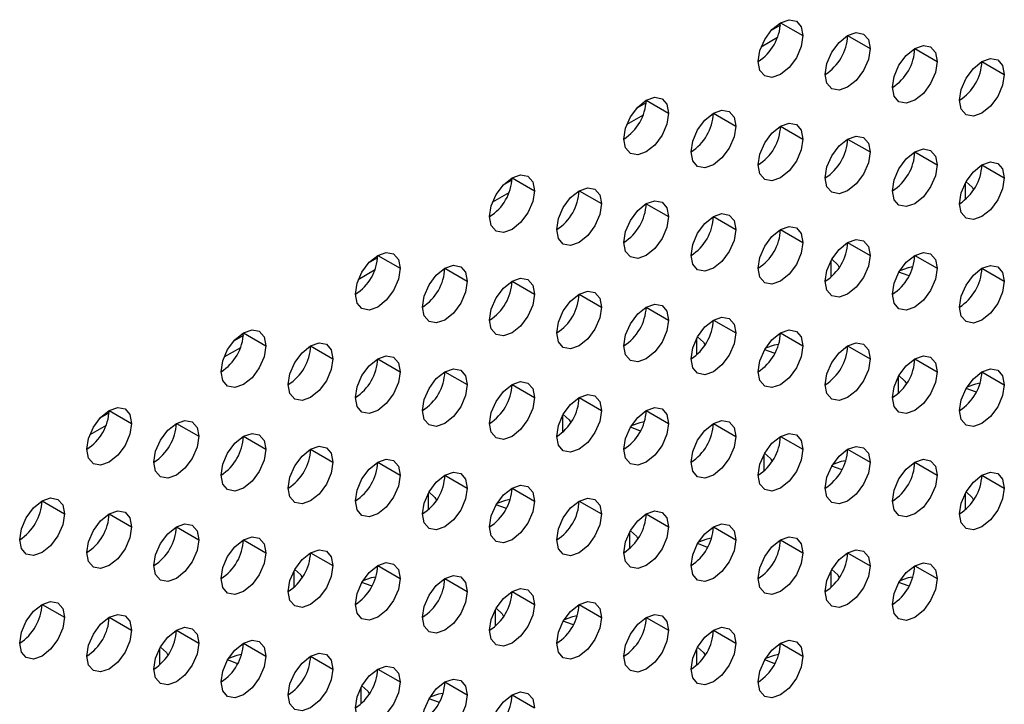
# Model space of a CAD drawing. Header units: millimetres. Extents: x 0 to 1118, y 0 to 864.
# Tile 134 of 256: x 938.42 to 942.31, y 639.38 to 642.08. Entities that reach past the tile are written whole.
import ezdxf

# ---------------------------------------------------------------- set-up
doc = ezdxf.new("R2010")
doc.units = ezdxf.units.MM

msp = doc.modelspace()

# ---------------------------------------------------------------- linework, layer by layer
at = {"color": 7, "linetype": 'Continuous', "lineweight": 25}
for p, q in [((941.4217, 642.0566), (941.3848, 642.0353)), ((941.4221, 642.0663), (941.5104, 642.0152)), ((941.6872, 642.0152), (941.7756, 641.9642)), ((941.9524, 641.9642), (942.0408, 641.9131)), ((942.2176, 641.9131), (942.3059, 641.8621)), ((940.8913, 641.7504), (940.8545, 641.7291)), ((940.8917, 641.7601), (940.9801, 641.7091)), ((941.1569, 641.7091), (941.2453, 641.658)), ((941.4221, 641.658), (941.5104, 641.607)), ((941.6872, 641.6069), (941.7756, 641.5559)), ((941.9524, 641.5559), (942.0408, 641.5049)), ((942.2176, 641.5048), (942.3059, 641.4538)), ((940.361, 641.4443), (940.3241, 641.423)), ((940.3614, 641.454), (940.4498, 641.4029)), ((940.6266, 641.4029), (940.715, 641.3519)), ((940.8917, 641.3518), (940.9801, 641.3008)), ((941.1569, 641.3008), (941.2453, 641.2498)), ((941.4221, 641.2497), (941.5104, 641.1987)), ((941.6872, 641.1987), (941.7756, 641.1476)), ((939.8307, 641.1381), (939.7938, 641.1168)), ((939.8311, 641.1478), (939.9195, 641.0968)), ((941.9524, 641.1476), (942.0408, 641.0966)), ((940.0962, 641.0968), (940.1846, 641.0457)), ((942.2176, 641.0966), (942.3059, 641.0455)), ((940.3614, 641.0457), (940.4498, 640.9947)), ((940.6266, 640.9946), (940.715, 640.9436)), ((940.8917, 640.9436), (940.9801, 640.8926)), ((941.1569, 640.8925), (941.2453, 640.8415)), ((939.3004, 640.8319), (939.2635, 640.8107)), ((939.3007, 640.8417), (939.3891, 640.7906)), ((941.4221, 640.8415), (941.5104, 640.7904)), ((939.5659, 640.7906), (939.6543, 640.7396)), ((941.6872, 640.7904), (941.7756, 640.7394)), ((939.8311, 640.7395), (939.9195, 640.6885)), ((941.9524, 640.7393), (942.0408, 640.6883)), ((940.0962, 640.6885), (940.1846, 640.6375)), ((942.2176, 640.6883), (942.3059, 640.6373)), ((940.3614, 640.6374), (940.4498, 640.5864)), ((940.6266, 640.5864), (940.715, 640.5353)), ((938.7704, 640.5355), (938.8588, 640.4845)), ((940.8917, 640.5353), (940.9801, 640.4843)), ((938.77, 640.5258), (938.7332, 640.5045)), ((939.0356, 640.4844), (939.124, 640.4334)), ((941.1569, 640.4842), (941.2453, 640.4332)), ((939.3007, 640.4334), (939.3891, 640.3824)), ((941.4221, 640.4332), (941.5104, 640.3822)), ((939.5659, 640.3823), (939.6543, 640.3313)), ((941.6872, 640.3821), (941.7756, 640.3311)), ((939.8311, 640.3313), (939.9195, 640.2802)), ((941.9524, 640.3311), (942.0408, 640.28)), ((940.0962, 640.2802), (940.1846, 640.2292)), ((942.2176, 640.28), (942.3059, 640.229)), ((940.3614, 640.2292), (940.4498, 640.1781)), ((938.5052, 640.1783), (938.5936, 640.1273)), ((940.6266, 640.1781), (940.715, 640.1271)), ((938.7704, 640.1272), (938.8588, 640.0762)), ((940.8917, 640.127), (940.9801, 640.076)), ((939.0356, 640.0762), (939.124, 640.0251)), ((941.1569, 640.076), (941.2453, 640.025)), ((939.3007, 640.0251), (939.3891, 639.9741)), ((941.4221, 640.0249), (941.5104, 639.9739)), ((939.5659, 639.9741), (939.6543, 639.923)), ((941.6872, 639.9739), (941.7756, 639.9228)), ((939.8311, 639.923), (939.9195, 639.872)), ((941.9524, 639.9228), (942.0408, 639.8718)), ((940.0962, 639.8719), (940.1846, 639.8209)), ((940.3614, 639.8209), (940.4498, 639.7699)), ((938.5052, 639.77), (938.5936, 639.719)), ((940.6266, 639.7698), (940.715, 639.7188)), ((938.7704, 639.719), (938.8588, 639.6679)), ((940.8917, 639.7188), (940.9801, 639.6677)), ((939.0356, 639.6679), (939.124, 639.6169)), ((941.1569, 639.6677), (941.2453, 639.6167)), ((939.3007, 639.6168), (939.3891, 639.5658)), ((941.4221, 639.6166), (941.5104, 639.5656)), ((939.5659, 639.5658), (939.6543, 639.5148)), ((939.8311, 639.5147), (939.9195, 639.4637)), ((940.0962, 639.4637), (940.1846, 639.4126)), ((940.3614, 639.4126), (940.4498, 639.3616))]:
    msp.add_line(p, q, dxfattribs=at)
at = {"color": 8, "linetype": 'Continuous', "lineweight": 25}
for p, q in [((941.4099, 642.0075), (941.3451, 641.9701)), ((940.8795, 641.7013), (940.8148, 641.664)), ((942.1513, 641.432), (942.1513, 641.3677)), ((940.3492, 641.3952), (940.2845, 641.3578)), ((941.6209, 641.1259), (941.6209, 641.0616)), ((939.8189, 641.089), (939.7542, 641.0517)), ((941.0906, 640.8197), (941.0906, 640.7554)), ((939.2885, 640.7829), (939.2238, 640.7455)), ((941.8861, 640.6665), (941.8861, 640.6022)), ((940.5603, 640.5136), (940.5603, 640.4493)), ((938.7582, 640.4767), (938.6935, 640.4393)), ((941.3558, 640.3604), (941.3558, 640.2961)), ((940.0299, 640.2074), (940.0299, 640.1431)), ((942.1513, 640.2072), (942.1513, 640.1429)), ((940.8254, 640.0542), (940.8254, 639.9899)), ((939.4996, 639.9012), (939.4996, 639.837)), ((941.6209, 639.901), (941.6209, 639.8368)), ((940.2951, 639.7481), (940.2951, 639.6838)), ((938.9693, 639.5951), (938.9693, 639.5308)), ((941.0906, 639.5949), (941.0906, 639.5306)), ((939.7648, 639.4419), (939.7648, 639.3776))]:
    msp.add_line(p, q, dxfattribs=at)
at = {"color": 7, "linetype": 'Continuous', "lineweight": 25, "flags": 128}
for points in [[(941.3337, 641.9132), (941.3404, 641.9561), (941.3596, 642.0003), (941.3882, 642.039), (941.4221, 642.0663), (941.4559, 642.078), (941.4846, 642.0725), (941.5037, 642.0504), (941.5104, 642.0152)], [(941.5104, 642.0152), (941.5037, 641.9723), (941.4846, 641.9281), (941.4559, 641.8894), (941.4221, 641.8622), (941.3882, 641.8504), (941.3596, 641.856), (941.3404, 641.878), (941.3337, 641.9132)], [(941.5988, 641.8621), (941.6056, 641.9051), (941.6247, 641.9493), (941.6534, 641.9879), (941.6872, 642.0152), (941.721, 642.027), (941.7497, 642.0214), (941.7689, 641.9994), (941.7756, 641.9642)], [(941.864, 641.8111), (941.8707, 641.854), (941.8899, 641.8982), (941.9186, 641.9369), (941.9524, 641.9642), (941.9862, 641.9759), (942.0149, 641.9704), (942.034, 641.9483), (942.0408, 641.9131)], [(941.7756, 641.9642), (941.7689, 641.9212), (941.7497, 641.8771), (941.721, 641.8384), (941.6872, 641.8111), (941.6534, 641.7993), (941.6247, 641.8049), (941.6056, 641.827), (941.5988, 641.8621)], [(942.0408, 641.9131), (942.034, 641.8702), (942.0149, 641.826), (941.9862, 641.7873), (941.9524, 641.76), (941.9186, 641.7483), (941.8899, 641.7538), (941.8707, 641.7759), (941.864, 641.8111)], [(942.1292, 641.76), (942.1359, 641.803), (942.1551, 641.8471), (942.1837, 641.8858), (942.2176, 641.9131), (942.2514, 641.9249), (942.2801, 641.9193), (942.2992, 641.8972), (942.3059, 641.8621)], [(942.3059, 641.8621), (942.2992, 641.8191), (942.2801, 641.775), (942.2514, 641.7363), (942.2176, 641.709), (942.1837, 641.6972), (942.1551, 641.7028), (942.1359, 641.7248), (942.1292, 641.76)], [(940.8033, 641.607), (940.8101, 641.65), (940.8292, 641.6942), (940.8579, 641.7328), (940.8917, 641.7601), (940.9256, 641.7719), (940.9542, 641.7663), (940.9734, 641.7443), (940.9801, 641.7091)], [(940.9801, 641.7091), (940.9734, 641.6661), (940.9542, 641.622), (940.9256, 641.5833), (940.8917, 641.556), (940.8579, 641.5442), (940.8292, 641.5498), (940.8101, 641.5719), (940.8033, 641.607)], [(941.0685, 641.556), (941.0752, 641.5989), (941.0944, 641.6431), (941.1231, 641.6818), (941.1569, 641.7091), (941.1907, 641.7208), (941.2194, 641.7153), (941.2386, 641.6932), (941.2453, 641.658)], [(941.3337, 641.5049), (941.3404, 641.5479), (941.3596, 641.592), (941.3882, 641.6307), (941.4221, 641.658), (941.4559, 641.6698), (941.4846, 641.6642), (941.5037, 641.6421), (941.5104, 641.607)], [(941.2453, 641.658), (941.2386, 641.6151), (941.2194, 641.5709), (941.1907, 641.5322), (941.1569, 641.5049), (941.1231, 641.4932), (941.0944, 641.4988), (941.0752, 641.5208), (941.0685, 641.556)], [(941.5104, 641.607), (941.5037, 641.564), (941.4846, 641.5199), (941.4559, 641.4812), (941.4221, 641.4539), (941.3882, 641.4421), (941.3596, 641.4477), (941.3404, 641.4697), (941.3337, 641.5049)], [(941.5988, 641.4539), (941.6056, 641.4968), (941.6247, 641.541), (941.6534, 641.5797), (941.6872, 641.607), (941.721, 641.6187), (941.7497, 641.6131), (941.7689, 641.5911), (941.7756, 641.5559)], [(941.7756, 641.5559), (941.7689, 641.513), (941.7497, 641.4688), (941.721, 641.4301), (941.6872, 641.4028), (941.6534, 641.3911), (941.6247, 641.3966), (941.6056, 641.4187), (941.5988, 641.4539)], [(941.864, 641.4028), (941.8707, 641.4457), (941.8899, 641.4899), (941.9186, 641.5286), (941.9524, 641.5559), (941.9862, 641.5677), (942.0149, 641.5621), (942.034, 641.54), (942.0408, 641.5049)], [(942.1292, 641.3517), (942.1359, 641.3947), (942.1551, 641.4389), (942.1837, 641.4775), (942.2176, 641.5048), (942.2514, 641.5166), (942.2801, 641.511), (942.2992, 641.489), (942.3059, 641.4538)], [(942.0408, 641.5049), (942.034, 641.4619), (942.0149, 641.4177), (941.9862, 641.3791), (941.9524, 641.3518), (941.9186, 641.34), (941.8899, 641.3456), (941.8707, 641.3676), (941.864, 641.4028)], [(940.273, 641.3009), (940.2797, 641.3438), (940.2989, 641.388), (940.3276, 641.4267), (940.3614, 641.454), (940.3952, 641.4657), (940.4239, 641.4602), (940.4431, 641.4381), (940.4498, 641.4029)], [(942.3059, 641.4538), (942.2992, 641.4109), (942.2801, 641.3667), (942.2514, 641.328), (942.2176, 641.3007), (942.1837, 641.2889), (942.1551, 641.2945), (942.1359, 641.3166), (942.1292, 641.3517)], [(942.1548, 641.4384), (942.1784, 641.4171), (942.1845, 641.4061)], [(940.4498, 641.4029), (940.4431, 641.36), (940.4239, 641.3158), (940.3952, 641.2771), (940.3614, 641.2498), (940.3276, 641.2381), (940.2989, 641.2437), (940.2797, 641.2657), (940.273, 641.3009)], [(940.5382, 641.2498), (940.5449, 641.2928), (940.5641, 641.3369), (940.5927, 641.3756), (940.6266, 641.4029), (940.6604, 641.4147), (940.6891, 641.4091), (940.7082, 641.3871), (940.715, 641.3519)], [(940.715, 641.3519), (940.7082, 641.3089), (940.6891, 641.2648), (940.6604, 641.2261), (940.6266, 641.1988), (940.5927, 641.187), (940.5641, 641.1926), (940.5449, 641.2147), (940.5382, 641.2498)], [(940.8033, 641.1988), (940.8101, 641.2417), (940.8292, 641.2859), (940.8579, 641.3246), (940.8917, 641.3519), (940.9256, 641.3636), (940.9542, 641.358), (940.9734, 641.336), (940.9801, 641.3008)], [(941.0685, 641.1477), (941.0752, 641.1907), (941.0944, 641.2348), (941.1231, 641.2735), (941.1569, 641.3008), (941.1907, 641.3126), (941.2194, 641.307), (941.2386, 641.2849), (941.2453, 641.2498)], [(940.9801, 641.3008), (940.9734, 641.2579), (940.9542, 641.2137), (940.9256, 641.175), (940.8917, 641.1477), (940.8579, 641.136), (940.8292, 641.1415), (940.8101, 641.1636), (940.8033, 641.1988)], [(941.2453, 641.2498), (941.2386, 641.2068), (941.2194, 641.1626), (941.1907, 641.124), (941.1569, 641.0967), (941.1231, 641.0849), (941.0944, 641.0905), (941.0752, 641.1125), (941.0685, 641.1477)], [(941.3337, 641.0967), (941.3404, 641.1396), (941.3596, 641.1838), (941.3882, 641.2224), (941.4221, 641.2497), (941.4559, 641.2615), (941.4846, 641.2559), (941.5037, 641.2339), (941.5104, 641.1987)], [(941.5104, 641.1987), (941.5037, 641.1558), (941.4846, 641.1116), (941.4559, 641.0729), (941.4221, 641.0456), (941.3882, 641.0339), (941.3596, 641.0394), (941.3404, 641.0615), (941.3337, 641.0967)], [(941.5988, 641.0456), (941.6056, 641.0885), (941.6247, 641.1327), (941.6534, 641.1714), (941.6872, 641.1987), (941.721, 641.2104), (941.7497, 641.2049), (941.7689, 641.1828), (941.7756, 641.1476)], [(939.7427, 640.9947), (939.7494, 641.0377), (939.7686, 641.0819), (939.7972, 641.1205), (939.8311, 641.1478), (939.8649, 641.1596), (939.8936, 641.154), (939.9127, 641.132), (939.9195, 641.0968)], [(941.864, 640.9945), (941.8707, 641.0375), (941.8899, 641.0817), (941.9186, 641.1203), (941.9524, 641.1476), (941.9862, 641.1594), (942.0149, 641.1538), (942.034, 641.1318), (942.0408, 641.0966)], [(941.7756, 641.1476), (941.7689, 641.1047), (941.7497, 641.0605), (941.721, 641.0218), (941.6872, 640.9946), (941.6534, 640.9828), (941.6247, 640.9884), (941.6056, 641.0104), (941.5988, 641.0456)], [(941.6244, 641.1322), (941.648, 641.1109), (941.6542, 641.1)], [(939.9195, 641.0968), (939.9127, 641.0538), (939.8936, 641.0097), (939.8649, 640.971), (939.8311, 640.9437), (939.7972, 640.9319), (939.7686, 640.9375), (939.7494, 640.9596), (939.7427, 640.9947)], [(940.0078, 640.9437), (940.0146, 640.9866), (940.0337, 641.0308), (940.0624, 641.0695), (940.0962, 641.0968), (940.1301, 641.1085), (940.1587, 641.103), (940.1779, 641.0809), (940.1846, 641.0457)], [(942.0408, 641.0966), (942.034, 641.0536), (942.0149, 641.0095), (941.9862, 640.9708), (941.9524, 640.9435), (941.9186, 640.9317), (941.8899, 640.9373), (941.8707, 640.9594), (941.864, 640.9945)], [(941.93, 641.0669), (941.9266, 641.0677), (941.8897, 641.0813)], [(941.945, 641.1024), (941.9266, 641.0989), (941.8931, 641.087)], [(942.1292, 640.9435), (942.1359, 640.9864), (942.1551, 641.0306), (942.1837, 641.0693), (942.2176, 641.0966), (942.2514, 641.1083), (942.2801, 641.1028), (942.2992, 641.0807), (942.3059, 641.0455)], [(940.1846, 641.0457), (940.1779, 641.0028), (940.1587, 640.9586), (940.1301, 640.9199), (940.0962, 640.8926), (940.0624, 640.8809), (940.0337, 640.8864), (940.0146, 640.9085), (940.0078, 640.9437)], [(940.273, 640.8926), (940.2797, 640.9356), (940.2989, 640.9797), (940.3276, 641.0184), (940.3614, 641.0457), (940.3952, 641.0575), (940.4239, 641.0519), (940.4431, 641.0298), (940.4498, 640.9947)], [(942.3059, 641.0455), (942.2992, 641.0026), (942.2801, 640.9584), (942.2514, 640.9197), (942.2176, 640.8924), (942.1837, 640.8807), (942.1551, 640.8862), (942.1359, 640.9083), (942.1292, 640.9435)], [(940.5382, 640.8416), (940.5449, 640.8845), (940.5641, 640.9287), (940.5927, 640.9674), (940.6266, 640.9947), (940.6604, 641.0064), (940.6891, 641.0008), (940.7082, 640.9788), (940.715, 640.9436)], [(940.4498, 640.9947), (940.4431, 640.9517), (940.4239, 640.9075), (940.3952, 640.8689), (940.3614, 640.8416), (940.3276, 640.8298), (940.2989, 640.8354), (940.2797, 640.8574), (940.273, 640.8926)], [(940.715, 640.9436), (940.7082, 640.9007), (940.6891, 640.8565), (940.6604, 640.8178), (940.6266, 640.7905), (940.5927, 640.7788), (940.5641, 640.7843), (940.5449, 640.8064), (940.5382, 640.8416)], [(940.8033, 640.7905), (940.8101, 640.8334), (940.8292, 640.8776), (940.8579, 640.9163), (940.8917, 640.9436), (940.9256, 640.9553), (940.9542, 640.9498), (940.9734, 640.9277), (940.9801, 640.8926)], [(940.9801, 640.8926), (940.9734, 640.8496), (940.9542, 640.8054), (940.9256, 640.7668), (940.8917, 640.7395), (940.8579, 640.7277), (940.8292, 640.7333), (940.8101, 640.7553), (940.8033, 640.7905)], [(941.0685, 640.7394), (941.0752, 640.7824), (941.0944, 640.8266), (941.1231, 640.8652), (941.1569, 640.8925), (941.1907, 640.9043), (941.2194, 640.8987), (941.2386, 640.8767), (941.2453, 640.8415)], [(939.2123, 640.6886), (939.2191, 640.7315), (939.2382, 640.7757), (939.2669, 640.8144), (939.3007, 640.8417), (939.3346, 640.8534), (939.3632, 640.8479), (939.3824, 640.8258), (939.3891, 640.7906)], [(941.3337, 640.6884), (941.3404, 640.7313), (941.3596, 640.7755), (941.3882, 640.8142), (941.4221, 640.8415), (941.4559, 640.8532), (941.4846, 640.8477), (941.5037, 640.8256), (941.5104, 640.7904)], [(941.2453, 640.8415), (941.2386, 640.7985), (941.2194, 640.7544), (941.1907, 640.7157), (941.1569, 640.6884), (941.1231, 640.6766), (941.0944, 640.6822), (941.0752, 640.7043), (941.0685, 640.7394)], [(941.0941, 640.8261), (941.1177, 640.8048), (941.1238, 640.7938)], [(939.3891, 640.7906), (939.3824, 640.7477), (939.3632, 640.7035), (939.3346, 640.6648), (939.3007, 640.6375), (939.2669, 640.6258), (939.2382, 640.6314), (939.2191, 640.6534), (939.2123, 640.6886)], [(939.4775, 640.6375), (939.4842, 640.6805), (939.5034, 640.7246), (939.5321, 640.7633), (939.5659, 640.7906), (939.5997, 640.8024), (939.6284, 640.7968), (939.6476, 640.7747), (939.6543, 640.7396)], [(941.5104, 640.7904), (941.5037, 640.7475), (941.4846, 640.7033), (941.4559, 640.6646), (941.4221, 640.6373), (941.3882, 640.6256), (941.3596, 640.6312), (941.3404, 640.6532), (941.3337, 640.6884)], [(941.3997, 640.7607), (941.3963, 640.7615), (941.3594, 640.7752)], [(941.4146, 640.7962), (941.3963, 640.7928), (941.3628, 640.7809)], [(941.5988, 640.6373), (941.6056, 640.6803), (941.6247, 640.7244), (941.6534, 640.7631), (941.6872, 640.7904), (941.721, 640.8022), (941.7497, 640.7966), (941.7689, 640.7745), (941.7756, 640.7394)], [(939.6543, 640.7396), (939.6476, 640.6966), (939.6284, 640.6525), (939.5997, 640.6138), (939.5659, 640.5865), (939.5321, 640.5747), (939.5034, 640.5803), (939.4842, 640.6023), (939.4775, 640.6375)], [(939.7427, 640.5865), (939.7494, 640.6294), (939.7686, 640.6736), (939.7972, 640.7123), (939.8311, 640.7396), (939.8649, 640.7513), (939.8936, 640.7457), (939.9127, 640.7237), (939.9195, 640.6885)], [(941.7756, 640.7394), (941.7689, 640.6964), (941.7497, 640.6523), (941.721, 640.6136), (941.6872, 640.5863), (941.6534, 640.5745), (941.6247, 640.5801), (941.6056, 640.6021), (941.5988, 640.6373)], [(941.864, 640.5863), (941.8707, 640.6292), (941.8899, 640.6734), (941.9186, 640.7121), (941.9524, 640.7394), (941.9862, 640.7511), (942.0149, 640.7455), (942.034, 640.7235), (942.0408, 640.6883)], [(939.9195, 640.6885), (939.9127, 640.6456), (939.8936, 640.6014), (939.8649, 640.5627), (939.8311, 640.5354), (939.7972, 640.5237), (939.7686, 640.5292), (939.7494, 640.5513), (939.7427, 640.5865)], [(940.0078, 640.5354), (940.0146, 640.5783), (940.0337, 640.6225), (940.0624, 640.6612), (940.0962, 640.6885), (940.1301, 640.7003), (940.1587, 640.6947), (940.1779, 640.6726), (940.1846, 640.6375)], [(942.0408, 640.6883), (942.034, 640.6454), (942.0149, 640.6012), (941.9862, 640.5625), (941.9524, 640.5352), (941.9186, 640.5235), (941.8899, 640.529), (941.8707, 640.5511), (941.864, 640.5863)], [(942.1292, 640.5352), (942.1359, 640.5781), (942.1551, 640.6223), (942.1837, 640.661), (942.2176, 640.6883), (942.2514, 640.7001), (942.2801, 640.6945), (942.2992, 640.6724), (942.3059, 640.6373)], [(941.8896, 640.673), (941.9132, 640.6517), (941.9193, 640.6407)], [(940.1846, 640.6375), (940.1779, 640.5945), (940.1587, 640.5503), (940.1301, 640.5117), (940.0962, 640.4844), (940.0624, 640.4726), (940.0337, 640.4782), (940.0146, 640.5002), (940.0078, 640.5354)], [(940.273, 640.4843), (940.2797, 640.5273), (940.2989, 640.5715), (940.3276, 640.6101), (940.3614, 640.6374), (940.3952, 640.6492), (940.4239, 640.6436), (940.4431, 640.6216), (940.4498, 640.5864)], [(942.3059, 640.6373), (942.2992, 640.5943), (942.2801, 640.5501), (942.2514, 640.5115), (942.2176, 640.4842), (942.1837, 640.4724), (942.1551, 640.478), (942.1359, 640.5), (942.1292, 640.5352)], [(942.1953, 640.6076), (942.1918, 640.6084), (942.1549, 640.6221)], [(942.2102, 640.6432), (942.1918, 640.6397), (942.1583, 640.6278)], [(940.4498, 640.5864), (940.4431, 640.5435), (940.4239, 640.4993), (940.3952, 640.4606), (940.3614, 640.4333), (940.3276, 640.4215), (940.2989, 640.4271), (940.2797, 640.4492), (940.273, 640.4843)], [(940.5382, 640.4333), (940.5449, 640.4762), (940.5641, 640.5204), (940.5927, 640.5591), (940.6266, 640.5864), (940.6604, 640.5981), (940.6891, 640.5926), (940.7082, 640.5705), (940.715, 640.5353)], [(938.682, 640.3824), (938.6887, 640.4254), (938.7079, 640.4695), (938.7366, 640.5082), (938.7704, 640.5355), (938.8042, 640.5473), (938.8329, 640.5417), (938.8521, 640.5197), (938.8588, 640.4845)], [(940.715, 640.5353), (940.7082, 640.4924), (940.6891, 640.4482), (940.6604, 640.4095), (940.6266, 640.3822), (940.5927, 640.3705), (940.5641, 640.3761), (940.5449, 640.3981), (940.5382, 640.4333)], [(940.8033, 640.3822), (940.8101, 640.4252), (940.8292, 640.4693), (940.8579, 640.508), (940.8917, 640.5353), (940.9256, 640.5471), (940.9542, 640.5415), (940.9734, 640.5195), (940.9801, 640.4843)], [(938.9472, 640.3314), (938.9539, 640.3743), (938.9731, 640.4185), (939.0017, 640.4572), (939.0356, 640.4845), (939.0694, 640.4962), (939.0981, 640.4906), (939.1172, 640.4686), (939.124, 640.4334)], [(940.5638, 640.5199), (940.5874, 640.4986), (940.5935, 640.4877)], [(941.0685, 640.3312), (941.0752, 640.3741), (941.0944, 640.4183), (941.1231, 640.457), (941.1569, 640.4843), (941.1907, 640.496), (941.2194, 640.4904), (941.2386, 640.4684), (941.2453, 640.4332)], [(938.8588, 640.4845), (938.8521, 640.4415), (938.8329, 640.3974), (938.8042, 640.3587), (938.7704, 640.3314), (938.7366, 640.3196), (938.7079, 640.3252), (938.6887, 640.3473), (938.682, 640.3824)], [(940.9801, 640.4843), (940.9734, 640.4413), (940.9542, 640.3972), (940.9256, 640.3585), (940.8917, 640.3312), (940.8579, 640.3194), (940.8292, 640.325), (940.8101, 640.3471), (940.8033, 640.3822)], [(940.8694, 640.4546), (940.866, 640.4553), (940.829, 640.469)], [(940.8843, 640.4901), (940.866, 640.4866), (940.8324, 640.4747)], [(939.124, 640.4334), (939.1172, 640.3905), (939.0981, 640.3463), (939.0694, 640.3076), (939.0356, 640.2803), (939.0017, 640.2686), (938.9731, 640.2741), (938.9539, 640.2962), (938.9472, 640.3314)], [(939.2123, 640.2803), (939.2191, 640.3233), (939.2382, 640.3674), (939.2669, 640.4061), (939.3007, 640.4334), (939.3346, 640.4452), (939.3632, 640.4396), (939.3824, 640.4175), (939.3891, 640.3824)], [(941.2453, 640.4332), (941.2386, 640.3903), (941.2194, 640.3461), (941.1907, 640.3074), (941.1569, 640.2801), (941.1231, 640.2684), (941.0944, 640.2739), (941.0752, 640.296), (941.0685, 640.3312)], [(941.3337, 640.2801), (941.3404, 640.3231), (941.3596, 640.3672), (941.3882, 640.4059), (941.4221, 640.4332), (941.4559, 640.445), (941.4846, 640.4394), (941.5037, 640.4173), (941.5104, 640.3822)], [(939.3891, 640.3824), (939.3824, 640.3394), (939.3632, 640.2952), (939.3346, 640.2566), (939.3007, 640.2293), (939.2669, 640.2175), (939.2382, 640.2231), (939.2191, 640.2451), (939.2123, 640.2803)], [(939.4775, 640.2293), (939.4842, 640.2722), (939.5034, 640.3164), (939.5321, 640.355), (939.5659, 640.3823), (939.5997, 640.3941), (939.6284, 640.3885), (939.6476, 640.3665), (939.6543, 640.3313)], [(941.5104, 640.3822), (941.5037, 640.3392), (941.4846, 640.295), (941.4559, 640.2564), (941.4221, 640.2291), (941.3882, 640.2173), (941.3596, 640.2229), (941.3404, 640.2449), (941.3337, 640.2801)], [(941.5988, 640.2291), (941.6056, 640.272), (941.6247, 640.3162), (941.6534, 640.3548), (941.6872, 640.3821), (941.721, 640.3939), (941.7497, 640.3883), (941.7689, 640.3663), (941.7756, 640.3311)], [(939.7427, 640.1782), (939.7494, 640.2211), (939.7686, 640.2653), (939.7972, 640.304), (939.8311, 640.3313), (939.8649, 640.343), (939.8936, 640.3375), (939.9127, 640.3154), (939.9195, 640.2802)], [(941.3593, 640.3668), (941.3829, 640.3455), (941.389, 640.3345)], [(941.864, 640.178), (941.8707, 640.2209), (941.8899, 640.2651), (941.9186, 640.3038), (941.9524, 640.3311), (941.9862, 640.3428), (942.0149, 640.3373), (942.034, 640.3152), (942.0408, 640.28)], [(939.6543, 640.3313), (939.6476, 640.2884), (939.6284, 640.2442), (939.5997, 640.2055), (939.5659, 640.1782), (939.5321, 640.1665), (939.5034, 640.172), (939.4842, 640.1941), (939.4775, 640.2293)], [(941.7756, 640.3311), (941.7689, 640.2882), (941.7497, 640.244), (941.721, 640.2053), (941.6872, 640.178), (941.6534, 640.1663), (941.6247, 640.1718), (941.6056, 640.1939), (941.5988, 640.2291)], [(941.6649, 640.3015), (941.6615, 640.3023), (941.6246, 640.3159)], [(941.6798, 640.337), (941.6615, 640.3335), (941.628, 640.3217)], [(939.9195, 640.2802), (939.9127, 640.2373), (939.8936, 640.1931), (939.8649, 640.1544), (939.8311, 640.1272), (939.7972, 640.1154), (939.7686, 640.121), (939.7494, 640.143), (939.7427, 640.1782)], [(940.0078, 640.1271), (940.0146, 640.1701), (940.0337, 640.2143), (940.0624, 640.2529), (940.0962, 640.2802), (940.1301, 640.292), (940.1587, 640.2864), (940.1779, 640.2644), (940.1846, 640.2292)], [(942.0408, 640.28), (942.034, 640.2371), (942.0149, 640.1929), (941.9862, 640.1542), (941.9524, 640.127), (941.9186, 640.1152), (941.8899, 640.1208), (941.8707, 640.1428), (941.864, 640.178)], [(942.1292, 640.1269), (942.1359, 640.1699), (942.1551, 640.2141), (942.1837, 640.2527), (942.2176, 640.28), (942.2514, 640.2918), (942.2801, 640.2862), (942.2992, 640.2642), (942.3059, 640.229)], [(940.1846, 640.2292), (940.1779, 640.1862), (940.1587, 640.1421), (940.1301, 640.1034), (940.0962, 640.0761), (940.0624, 640.0643), (940.0337, 640.0699), (940.0146, 640.092), (940.0078, 640.1271)], [(940.273, 640.0761), (940.2797, 640.119), (940.2989, 640.1632), (940.3276, 640.2019), (940.3614, 640.2292), (940.3952, 640.2409), (940.4239, 640.2354), (940.4431, 640.2133), (940.4498, 640.1781)], [(942.3059, 640.229), (942.2992, 640.186), (942.2801, 640.1419), (942.2514, 640.1032), (942.2176, 640.0759), (942.1837, 640.0641), (942.1551, 640.0697), (942.1359, 640.0918), (942.1292, 640.1269)], [(938.4169, 640.0252), (938.4236, 640.0682), (938.4427, 640.1123), (938.4714, 640.151), (938.5052, 640.1783), (938.5391, 640.1901), (938.5677, 640.1845), (938.5869, 640.1624), (938.5936, 640.1273)], [(940.0334, 640.2138), (940.057, 640.1925), (940.0632, 640.1815)], [(940.354, 640.1839), (940.3357, 640.1805), (940.3021, 640.1686)], [(940.5382, 640.025), (940.5449, 640.068), (940.5641, 640.1121), (940.5927, 640.1508), (940.6266, 640.1781), (940.6604, 640.1899), (940.6891, 640.1843), (940.7082, 640.1622), (940.715, 640.1271)], [(942.1549, 640.2137), (942.1784, 640.1925), (942.1845, 640.1814)], [(940.4498, 640.1781), (940.4431, 640.1352), (940.4239, 640.091), (940.3952, 640.0523), (940.3614, 640.025), (940.3276, 640.0133), (940.2989, 640.0188), (940.2797, 640.0409), (940.273, 640.0761)], [(940.3391, 640.1484), (940.3357, 640.1492), (940.2987, 640.1628)], [(938.5936, 640.1273), (938.5869, 640.0843), (938.5677, 640.0401), (938.5391, 640.0015), (938.5052, 639.9742), (938.4714, 639.9624), (938.4427, 639.968), (938.4236, 639.99), (938.4169, 640.0252)], [(938.682, 639.9742), (938.6887, 640.0171), (938.7079, 640.0613), (938.7366, 640.1), (938.7704, 640.1273), (938.8042, 640.139), (938.8329, 640.1334), (938.8521, 640.1114), (938.8588, 640.0762)], [(940.715, 640.1271), (940.7082, 640.0841), (940.6891, 640.04), (940.6604, 640.0013), (940.6266, 639.974), (940.5927, 639.9622), (940.5641, 639.9678), (940.5449, 639.9898), (940.5382, 640.025)], [(940.8033, 639.974), (940.8101, 640.0169), (940.8292, 640.0611), (940.8579, 640.0998), (940.8917, 640.1271), (940.9256, 640.1388), (940.9542, 640.1332), (940.9734, 640.1112), (940.9801, 640.076)], [(938.8588, 640.0762), (938.8521, 640.0333), (938.8329, 639.9891), (938.8042, 639.9504), (938.7704, 639.9231), (938.7366, 639.9114), (938.7079, 639.9169), (938.6887, 639.939), (938.682, 639.9742)], [(938.9472, 639.9231), (938.9539, 639.966), (938.9731, 640.0102), (939.0017, 640.0489), (939.0356, 640.0762), (939.0694, 640.0879), (939.0981, 640.0824), (939.1172, 640.0603), (939.124, 640.0251)], [(940.9801, 640.076), (940.9734, 640.0331), (940.9542, 639.9889), (940.9256, 639.9502), (940.8917, 639.9229), (940.8579, 639.9112), (940.8292, 639.9167), (940.8101, 639.9388), (940.8033, 639.974)], [(941.0685, 639.9229), (941.0752, 639.9658), (941.0944, 640.01), (941.1231, 640.0487), (941.1569, 640.076), (941.1907, 640.0877), (941.2194, 640.0822), (941.2386, 640.0601), (941.2453, 640.025)], [(939.2123, 639.872), (939.2191, 639.915), (939.2382, 639.9592), (939.2669, 639.9978), (939.3007, 640.0251), (939.3346, 640.0369), (939.3632, 640.0313), (939.3824, 640.0093), (939.3891, 639.9741)], [(940.829, 640.0607), (940.8525, 640.0394), (940.8587, 640.0284)], [(941.1495, 640.0308), (941.1312, 640.0274), (941.0977, 640.0155)], [(941.3337, 639.8718), (941.3404, 639.9148), (941.3596, 639.959), (941.3882, 639.9976), (941.4221, 640.0249), (941.4559, 640.0367), (941.4846, 640.0311), (941.5037, 640.0091), (941.5104, 639.9739)], [(939.124, 640.0251), (939.1172, 639.9822), (939.0981, 639.938), (939.0694, 639.8994), (939.0356, 639.8721), (939.0017, 639.8603), (938.9731, 639.8659), (938.9539, 639.8879), (938.9472, 639.9231)], [(941.2453, 640.025), (941.2386, 639.982), (941.2194, 639.9378), (941.1907, 639.8992), (941.1569, 639.8719), (941.1231, 639.8601), (941.0944, 639.8657), (941.0752, 639.8877), (941.0685, 639.9229)], [(941.1346, 639.9953), (941.1312, 639.9961), (941.0942, 640.0097)], [(939.3891, 639.9741), (939.3824, 639.9311), (939.3632, 639.887), (939.3346, 639.8483), (939.3007, 639.821), (939.2669, 639.8092), (939.2382, 639.8148), (939.2191, 639.8369), (939.2123, 639.872)], [(939.4775, 639.821), (939.4842, 639.8639), (939.5034, 639.9081), (939.5321, 639.9468), (939.5659, 639.9741), (939.5997, 639.9858), (939.6284, 639.9803), (939.6476, 639.9582), (939.6543, 639.923)], [(941.5104, 639.9739), (941.5037, 639.9309), (941.4846, 639.8868), (941.4559, 639.8481), (941.4221, 639.8208), (941.3882, 639.809), (941.3596, 639.8146), (941.3404, 639.8367), (941.3337, 639.8718)], [(941.5988, 639.8208), (941.6056, 639.8637), (941.6247, 639.9079), (941.6534, 639.9466), (941.6872, 639.9739), (941.721, 639.9856), (941.7497, 639.9801), (941.7689, 639.958), (941.7756, 639.9228)], [(939.6543, 639.923), (939.6476, 639.8801), (939.6284, 639.8359), (939.5997, 639.7972), (939.5659, 639.7699), (939.5321, 639.7582), (939.5034, 639.7638), (939.4842, 639.7858), (939.4775, 639.821)], [(939.7427, 639.7699), (939.7494, 639.8129), (939.7686, 639.857), (939.7972, 639.8957), (939.8311, 639.923), (939.8649, 639.9348), (939.8936, 639.9292), (939.9127, 639.9071), (939.9195, 639.872)], [(941.7756, 639.9228), (941.7689, 639.8799), (941.7497, 639.8357), (941.721, 639.797), (941.6872, 639.7697), (941.6534, 639.758), (941.6247, 639.7636), (941.6056, 639.7856), (941.5988, 639.8208)], [(941.864, 639.7697), (941.8707, 639.8127), (941.8899, 639.8568), (941.9186, 639.8955), (941.9524, 639.9228), (941.9862, 639.9346), (942.0149, 639.929), (942.034, 639.907), (942.0408, 639.8718)], [(939.5031, 639.9076), (939.5267, 639.8863), (939.5328, 639.8754)], [(939.9195, 639.872), (939.9127, 639.829), (939.8936, 639.7849), (939.8649, 639.7462), (939.8311, 639.7189), (939.7972, 639.7071), (939.7686, 639.7127), (939.7494, 639.7347), (939.7427, 639.7699)], [(939.8236, 639.8778), (939.8053, 639.8743), (939.7718, 639.8624)], [(940.0078, 639.7189), (940.0146, 639.7618), (940.0337, 639.806), (940.0624, 639.8447), (940.0962, 639.872), (940.1301, 639.8837), (940.1587, 639.8781), (940.1779, 639.8561), (940.1846, 639.8209)], [(941.6245, 639.9076), (941.648, 639.8863), (941.6542, 639.8752)], [(942.0408, 639.8718), (942.034, 639.8288), (942.0149, 639.7847), (941.9862, 639.746), (941.9524, 639.7187), (941.9186, 639.7069), (941.8899, 639.7125), (941.8707, 639.7345), (941.864, 639.7697)], [(941.945, 639.8778), (941.9266, 639.8743), (941.8933, 639.8625)], [(939.8087, 639.8423), (939.8053, 639.843), (939.7684, 639.8567)], [(940.273, 639.6678), (940.2797, 639.7107), (940.2989, 639.7549), (940.3276, 639.7936), (940.3614, 639.8209), (940.3952, 639.8327), (940.4239, 639.8271), (940.4431, 639.805), (940.4498, 639.7699)], [(941.9301, 639.8422), (941.9266, 639.843), (941.8898, 639.8566)], [(940.1846, 639.8209), (940.1779, 639.778), (940.1587, 639.7338), (940.1301, 639.6951), (940.0962, 639.6678), (940.0624, 639.6561), (940.0337, 639.6616), (940.0146, 639.6837), (940.0078, 639.7189)], [(938.4169, 639.6169), (938.4236, 639.6599), (938.4427, 639.7041), (938.4714, 639.7427), (938.5052, 639.77), (938.5391, 639.7818), (938.5677, 639.7762), (938.5869, 639.7542), (938.5936, 639.719)], [(940.4498, 639.7699), (940.4431, 639.7269), (940.4239, 639.6827), (940.3952, 639.6441), (940.3614, 639.6168), (940.3276, 639.605), (940.2989, 639.6106), (940.2797, 639.6326), (940.273, 639.6678)], [(940.5382, 639.6167), (940.5449, 639.6597), (940.5641, 639.7039), (940.5927, 639.7425), (940.6266, 639.7698), (940.6604, 639.7816), (940.6891, 639.776), (940.7082, 639.754), (940.715, 639.7188)], [(938.5936, 639.719), (938.5869, 639.6761), (938.5677, 639.6319), (938.5391, 639.5932), (938.5052, 639.5659), (938.4714, 639.5541), (938.4427, 639.5597), (938.4236, 639.5818), (938.4169, 639.6169)], [(938.682, 639.5659), (938.6887, 639.6088), (938.7079, 639.653), (938.7366, 639.6917), (938.7704, 639.719), (938.8042, 639.7307), (938.8329, 639.7252), (938.8521, 639.7031), (938.8588, 639.6679)], [(940.2987, 639.7545), (940.3222, 639.7332), (940.3284, 639.7222)], [(940.715, 639.7188), (940.7082, 639.6759), (940.6891, 639.6317), (940.6604, 639.593), (940.6266, 639.5657), (940.5927, 639.5539), (940.5641, 639.5595), (940.5449, 639.5816), (940.5382, 639.6167)], [(940.6192, 639.7247), (940.6008, 639.7212), (940.5674, 639.7094)], [(940.8033, 639.5657), (940.8101, 639.6086), (940.8292, 639.6528), (940.8579, 639.6915), (940.8917, 639.7188), (940.9256, 639.7305), (940.9542, 639.725), (940.9734, 639.7029), (940.9801, 639.6677)], [(938.9472, 639.5148), (938.9539, 639.5578), (938.9731, 639.6019), (939.0017, 639.6406), (939.0356, 639.6679), (939.0694, 639.6797), (939.0981, 639.6741), (939.1172, 639.6521), (939.124, 639.6169)], [(940.6043, 639.6892), (940.6008, 639.69), (940.5639, 639.7036)], [(941.0685, 639.5146), (941.0752, 639.5576), (941.0944, 639.6017), (941.1231, 639.6404), (941.1569, 639.6677), (941.1907, 639.6795), (941.2194, 639.6739), (941.2386, 639.6519), (941.2453, 639.6167)], [(938.8588, 639.6679), (938.8521, 639.625), (938.8329, 639.5808), (938.8042, 639.5421), (938.7704, 639.5148), (938.7366, 639.5031), (938.7079, 639.5087), (938.6887, 639.5307), (938.682, 639.5659)], [(940.9801, 639.6677), (940.9734, 639.6248), (940.9542, 639.5806), (940.9256, 639.5419), (940.8917, 639.5146), (940.8579, 639.5029), (940.8292, 639.5085), (940.8101, 639.5305), (940.8033, 639.5657)], [(939.124, 639.6169), (939.1172, 639.5739), (939.0981, 639.5298), (939.0694, 639.4911), (939.0356, 639.4638), (939.0017, 639.452), (938.9731, 639.4576), (938.9539, 639.4797), (938.9472, 639.5148)], [(938.9728, 639.6015), (938.9964, 639.5801), (939.0025, 639.5692)], [(939.2123, 639.4638), (939.2191, 639.5067), (939.2382, 639.5509), (939.2669, 639.5896), (939.3007, 639.6169), (939.3346, 639.6286), (939.3632, 639.623), (939.3824, 639.601), (939.3891, 639.5658)], [(941.2453, 639.6167), (941.2386, 639.5737), (941.2194, 639.5296), (941.1907, 639.4909), (941.1569, 639.4636), (941.1231, 639.4518), (941.0944, 639.4574), (941.0752, 639.4795), (941.0685, 639.5146)], [(941.0942, 639.6014), (941.1177, 639.5801), (941.1239, 639.5691)], [(941.3337, 639.4636), (941.3404, 639.5065), (941.3596, 639.5507), (941.3882, 639.5894), (941.4221, 639.6167), (941.4559, 639.6284), (941.4846, 639.6228), (941.5037, 639.6008), (941.5104, 639.5656)], [(939.3891, 639.5658), (939.3824, 639.5229), (939.3632, 639.4787), (939.3346, 639.44), (939.3007, 639.4127), (939.2669, 639.401), (939.2382, 639.4065), (939.2191, 639.4286), (939.2123, 639.4638)], [(939.2933, 639.5716), (939.275, 639.5682), (939.2414, 639.5563)], [(939.4775, 639.4127), (939.4842, 639.4557), (939.5034, 639.4998), (939.5321, 639.5385), (939.5659, 639.5658), (939.5997, 639.5776), (939.6284, 639.572), (939.6476, 639.5499), (939.6543, 639.5148)], [(941.5104, 639.5656), (941.5037, 639.5227), (941.4846, 639.4785), (941.4559, 639.4398), (941.4221, 639.4125), (941.3882, 639.4008), (941.3596, 639.4063), (941.3404, 639.4284), (941.3337, 639.4636)], [(941.4147, 639.5716), (941.3963, 639.5682), (941.3629, 639.5563)], [(939.2784, 639.5361), (939.275, 639.5369), (939.238, 639.5505)], [(939.7427, 639.3617), (939.7494, 639.4046), (939.7686, 639.4488), (939.7972, 639.4874), (939.8311, 639.5147), (939.8649, 639.5265), (939.8936, 639.5209), (939.9127, 639.4989), (939.9195, 639.4637)], [(941.3998, 639.5361), (941.3963, 639.5369), (941.3594, 639.5505)], [(939.6543, 639.5148), (939.6476, 639.4718), (939.6284, 639.4276), (939.5997, 639.389), (939.5659, 639.3617), (939.5321, 639.3499), (939.5034, 639.3555), (939.4842, 639.3775), (939.4775, 639.4127)], [(939.9195, 639.4637), (939.9127, 639.4208), (939.8936, 639.3766), (939.8649, 639.3379), (939.8311, 639.3106), (939.7972, 639.2989), (939.7686, 639.3044), (939.7494, 639.3265), (939.7427, 639.3617)], [(939.7683, 639.4483), (939.7919, 639.4271), (939.798, 639.4161)], [(940.0078, 639.3106), (940.0146, 639.3535), (940.0337, 639.3977), (940.0624, 639.4364), (940.0962, 639.4637), (940.1301, 639.4754), (940.1587, 639.4699), (940.1779, 639.4478), (940.1846, 639.4126)], [(940.1846, 639.4126), (940.1779, 639.3697), (940.1587, 639.3255), (940.1301, 639.2868), (940.0962, 639.2596), (940.0624, 639.2478), (940.0337, 639.2534), (940.0146, 639.2754), (940.0078, 639.3106)], [(940.0888, 639.4185), (940.0705, 639.4151), (940.037, 639.4032)], [(940.273, 639.2595), (940.2797, 639.3025), (940.2989, 639.3467), (940.3276, 639.3853), (940.3614, 639.4126), (940.3952, 639.4244), (940.4239, 639.4188), (940.4431, 639.3968), (940.4498, 639.3616)], [(940.0739, 639.383), (940.0705, 639.3838), (940.0336, 639.3974)]]:
    msp.add_lwpolyline(points, dxfattribs=at)
at = {"color": 7, "linetype": 'Continuous', "lineweight": 25}
for centre, radius, start, end in [((941.2302, 642.075), 0.1921, 302.6055, 357.3945), ((941.4953, 642.0239), 0.1921, 302.6055, 357.3945), ((941.765, 641.9703), 0.1875, 301.8709, 358.128), ((942.0257, 641.9218), 0.1921, 302.6059, 357.3945), ((940.6998, 641.7688), 0.1921, 302.6055, 357.3945), ((940.965, 641.7178), 0.1921, 302.6055, 357.3945), ((941.2347, 641.6641), 0.1875, 301.8713, 358.128), ((941.4953, 641.6157), 0.1921, 302.6055, 357.3945), ((941.765, 641.562), 0.1875, 301.8713, 358.128), ((942.0257, 641.5136), 0.1921, 302.6059, 357.3945), ((940.174, 641.4601), 0.1875, 301.8717, 358.1279), ((940.4347, 641.4116), 0.1921, 302.6055, 357.3945), ((940.6998, 641.3606), 0.1921, 302.6059, 357.3945), ((940.9695, 641.3069), 0.1875, 301.8713, 358.128), ((941.2302, 641.2585), 0.1921, 302.6055, 357.3945), ((941.4953, 641.2074), 0.1921, 302.6055, 357.3945), ((939.6437, 641.1539), 0.1875, 301.8717, 358.1279), ((941.7605, 641.1563), 0.1921, 302.6055, 357.3945), ((939.9043, 641.1055), 0.1921, 302.6063, 357.3945), ((942.0257, 641.1053), 0.1921, 302.6055, 357.3945), ((940.174, 641.0518), 0.1875, 301.8717, 358.1279), ((940.4347, 641.0034), 0.1921, 302.6055, 357.3945), ((940.6998, 640.9523), 0.1921, 302.6055, 357.3945), ((940.965, 640.9012), 0.1921, 302.6063, 357.3945), ((939.1134, 640.8478), 0.1875, 301.8717, 358.1279), ((941.2302, 640.8502), 0.1921, 302.6055, 357.3945), ((939.3785, 640.7967), 0.1875, 301.8717, 358.1279), ((941.4953, 640.7991), 0.1921, 302.6055, 357.3945), ((939.6392, 640.7483), 0.1921, 302.6055, 357.3945), ((941.765, 640.7455), 0.1875, 301.8717, 358.1279), ((939.9088, 640.6946), 0.1875, 301.8717, 358.1279), ((942.0257, 640.697), 0.1921, 302.6063, 357.3945), ((940.1695, 640.6462), 0.1921, 302.6059, 357.3945), ((940.4392, 640.5925), 0.1875, 301.8717, 358.1279), ((938.5785, 640.5442), 0.1921, 302.6063, 357.3945), ((940.6998, 640.544), 0.1921, 302.6055, 357.3945), ((938.8437, 640.4932), 0.1921, 302.6055, 357.3945), ((940.965, 640.493), 0.1921, 302.6055, 357.3945), ((939.1088, 640.4421), 0.1921, 302.6059, 357.3945), ((941.2302, 640.4419), 0.1921, 302.6059, 357.3945), ((939.3785, 640.3885), 0.1875, 301.8717, 358.1279), ((941.4953, 640.3909), 0.1921, 302.6055, 357.3945), ((939.6392, 640.34), 0.1921, 302.6055, 357.3945), ((941.765, 640.3372), 0.1875, 301.8717, 358.1279), ((939.9088, 640.2863), 0.1875, 301.8717, 358.1279), ((942.0257, 640.2887), 0.1921, 302.6059, 357.3945), ((940.1695, 640.2379), 0.1921, 302.6055, 357.3945), ((938.3133, 640.187), 0.1921, 302.6055, 357.3945), ((940.4392, 640.1842), 0.1875, 301.8717, 358.1279), ((938.5785, 640.136), 0.1921, 302.6055, 357.3945), ((940.6998, 640.1358), 0.1921, 302.6059, 357.3945), ((938.8437, 640.0849), 0.1921, 302.6055, 357.3945), ((940.965, 640.0847), 0.1921, 302.6059, 357.3945), ((939.1088, 640.0338), 0.1921, 302.6059, 357.3945), ((941.2302, 640.0337), 0.1921, 302.6059, 357.3945), ((939.374, 639.9828), 0.1921, 302.6063, 357.3945), ((941.4953, 639.9826), 0.1921, 302.6055, 357.3945), ((939.6392, 639.9317), 0.1921, 302.6059, 357.3945), ((941.7605, 639.9315), 0.1921, 302.6055, 357.3945), ((939.9043, 639.8807), 0.1921, 302.6063, 357.3945), ((940.1695, 639.8296), 0.1921, 302.6055, 357.3945), ((938.3133, 639.7788), 0.1921, 302.6055, 357.3945), ((940.4347, 639.7786), 0.1921, 302.6059, 357.3945), ((938.5785, 639.7277), 0.1921, 302.6055, 357.3945), ((940.7043, 639.7249), 0.1875, 301.8717, 358.1279), ((938.8437, 639.6766), 0.1921, 302.6055, 357.3945), ((940.9695, 639.6738), 0.1875, 301.8717, 358.1279), ((939.1088, 639.6256), 0.1921, 302.6055, 357.3945), ((941.2302, 639.6254), 0.1921, 302.6055, 357.3945), ((939.374, 639.5745), 0.1921, 302.6059, 357.3945), ((939.6392, 639.5235), 0.1921, 302.6055, 357.3945), ((939.9088, 639.4698), 0.1875, 301.8717, 358.1279), ((940.174, 639.4187), 0.1875, 301.8712, 358.128)]:
    msp.add_arc(centre, radius, start, end, dxfattribs=at)

doc.saveas('drawing.dxf')
